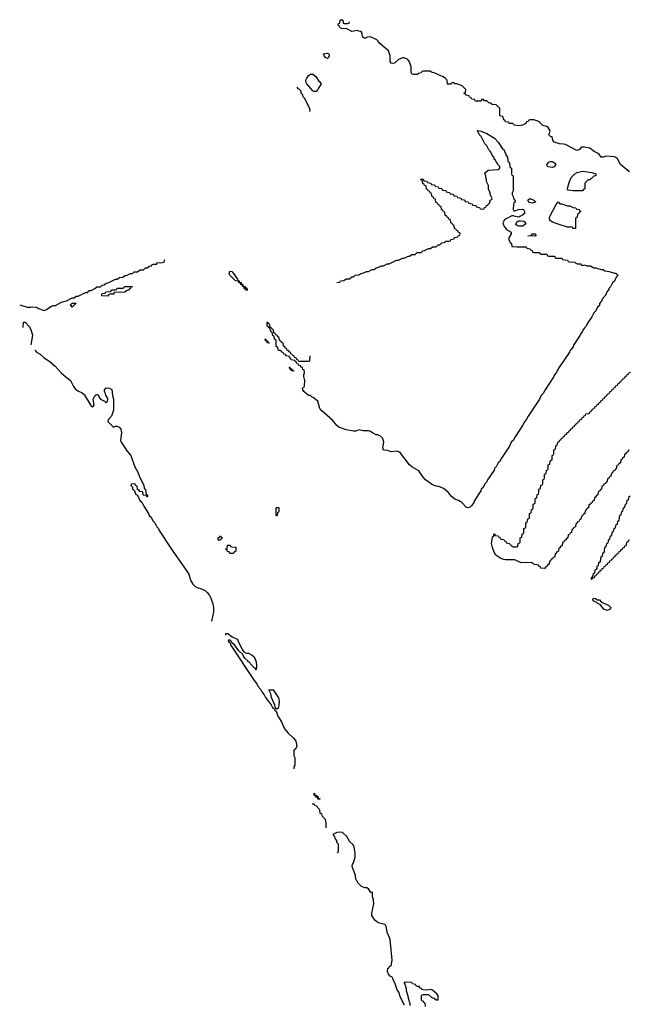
# Model space of a CAD drawing. Header units: inches. Extents: x 2550115 to 2887259, y 311850 to 494471.
# Tile 104 of 115: x 2791610 to 2798109, y 466120 to 476614. Entities that reach past the tile are written whole.
import ezdxf

# ---------------------------------------------------------------- set-up
doc = ezdxf.new("R2010")
doc.units = ezdxf.units.IN
doc.header["$MEASUREMENT"] = 0
doc.layers.add('C7496', color=7, linetype='Continuous')
doc.layers.add('C7497', color=7, linetype='Continuous')

msp = doc.modelspace()

# ---------------------------------------------------------------- linework, layer by layer
at = {"layer": 'C7496', "color": 6}
for points in [[(2793837, 470000), (2793834, 469990), (2793854, 469974), (2793858, 469950), (2794111, 469570), (2794137, 469537), (2794150, 469511), (2794177, 469477), (2794190, 469451), (2794217, 469417), (2794230, 469391), (2794291, 469311), (2794310, 469278), (2794317, 469277), (2794327, 469267), (2794330, 469254), (2794345, 469245), (2794362, 469190), (2794403, 469130), (2794435, 469055), (2794471, 469010), (2794530, 468957), (2794551, 468930), (2794558, 468910), (2794563, 468870), (2794550, 468838), (2794532, 468828), (2794532, 468772), (2794542, 468750), (2794542, 468670), (2794531, 468650), (2794531, 468629)], [(2793934, 470000), (2793941, 469990), (2793982, 469902), (2793998, 469878), (2794024, 469864), (2794050, 469861), (2794090, 469841), (2794110, 469822), (2794131, 469769), (2794136, 469730), (2794130, 469686), (2794122, 469702), (2794110, 469706), (2794070, 469748), (2794062, 469762), (2794049, 469769), (2794042, 469782), (2794009, 469809), (2793995, 469830), (2793989, 469850), (2793946, 469886), (2793899, 469950), (2793875, 469970), (2793870, 469986), (2793855, 469995), (2793853, 470000)], [(2794878, 468002), (2794879, 468050), (2794871, 468090), (2794840, 468120), (2794830, 468151), (2794813, 468153), (2794810, 468192), (2794770, 468234), (2794758, 468238), (2794750, 468254), (2794730, 468254)], [(2795711, 466111), (2795671, 466191), (2795651, 466250), (2795635, 466275), (2795611, 466350), (2795595, 466375), (2795590, 466394), (2795582, 466410), (2795561, 466421), (2795542, 466442), (2795531, 466470), (2795534, 466506), (2795550, 466508), (2795553, 466527), (2795571, 466530), (2795581, 466590), (2795561, 466810), (2795547, 466850), (2795533, 466873), (2795516, 466950), (2795510, 466965), (2795502, 466970), (2795445, 466985), (2795418, 466998), (2795397, 467017), (2795366, 467066), (2795363, 467090), (2795387, 467190), (2795383, 467230), (2795371, 467270), (2795371, 467310), (2795352, 467312), (2795330, 467351), (2795310, 467362), (2795290, 467362), (2795254, 467374), (2795214, 467414), (2795211, 467430), (2795201, 467440), (2795195, 467455), (2795190, 467492), (2795156, 467590), (2795158, 467610), (2795170, 467628), (2795188, 467690), (2795188, 467730), (2795177, 467797), (2795162, 467822), (2795131, 467851), (2795097, 467910), (2795050, 467952), (2795030, 467956), (2794990, 467950), (2794948, 467930), (2794966, 467910), (2794970, 467886), (2794987, 467867), (2794988, 467848), (2795006, 467830), (2795006, 467750), (2795002, 467738), (2794990, 467734)], [(2795938, 466098), (2795933, 466133), (2795918, 466138), (2795913, 466153), (2795898, 466158), (2795894, 466170), (2795894, 466210), (2795898, 466222), (2795910, 466226), (2795970, 466226), (2796008, 466188), (2796030, 466186), (2796050, 466166), (2796070, 466166), (2796070, 466210), (2796056, 466230), (2796010, 466271), (2795990, 466277), (2795951, 466271), (2795913, 466273), (2795898, 466278), (2795894, 466290), (2795874, 466294), (2795872, 466310), (2795850, 466311), (2795838, 466318), (2795831, 466330), (2795798, 466338), (2795790, 466351), (2795724, 466356), (2795710, 466352), (2795710, 466346), (2795716, 466336), (2795729, 466289), (2795730, 466266), (2795749, 466210), (2795750, 466186), (2795769, 466130), (2795769, 466109)]]:
    msp.add_lwpolyline(points, dxfattribs=at)
for points in [[(2794350, 469266), (2794336, 469276), (2794329, 469310), (2794294, 469390), (2794288, 469430), (2794268, 469472), (2794311, 469470), (2794370, 469385), (2794378, 469350), (2794374, 469306), (2794365, 469275)], [(2794810, 468306), (2794790, 468308), (2794786, 468326), (2794768, 468328), (2794762, 468342), (2794748, 468348), (2794749, 468371), (2794754, 468366), (2794754, 468354), (2794774, 468350), (2794778, 468338), (2794790, 468334), (2794794, 468314), (2794810, 468312)]]:
    msp.add_lwpolyline(points, close=True, dxfattribs=at)
at = {"layer": 'C7497', "color": 6}
for points in [[(2798110, 474994), (2798061, 475030), (2798014, 475070), (2797985, 475130), (2797967, 475147), (2797950, 475154), (2797870, 475159), (2797830, 475150), (2797810, 475150), (2797785, 475185), (2797733, 475210), (2797690, 475245), (2797630, 475257), (2797605, 475255), (2797591, 475249), (2797578, 475230), (2797550, 475221), (2797430, 475284), (2797409, 475289), (2797366, 475290), (2797310, 475309), (2797294, 475330), (2797287, 475367), (2797270, 475369), (2797249, 475389), (2797259, 475401), (2797264, 475430), (2797245, 475465), (2797230, 475476), (2797186, 475486), (2797157, 475517), (2797133, 475533), (2797090, 475545), (2797050, 475545), (2797038, 475542), (2797030, 475529), (2797015, 475525), (2797011, 475510), (2796990, 475497), (2796969, 475489), (2796930, 475484), (2796886, 475490), (2796867, 475507), (2796830, 475509), (2796822, 475522), (2796790, 475526), (2796782, 475542), (2796770, 475546), (2796762, 475582), (2796729, 475590), (2796729, 475669), (2796690, 475708), (2796646, 475710), (2796630, 475726), (2796610, 475728), (2796590, 475748), (2796566, 475750), (2796550, 475766), (2796538, 475762), (2796530, 475746), (2796473, 475747), (2796466, 475750), (2796462, 475762), (2796430, 475766), (2796422, 475782), (2796406, 475790), (2796402, 475802), (2796370, 475808), (2796362, 475822), (2796350, 475826), (2796350, 475834), (2796362, 475838), (2796366, 475870), (2796329, 475909), (2796270, 475929), (2796249, 475929), (2796230, 475946), (2796218, 475942), (2796210, 475926), (2796170, 475926), (2796168, 475970), (2796149, 475989), (2796125, 476005), (2796030, 476048), (2796006, 476050), (2795987, 476067), (2795910, 476066), (2795898, 476062), (2795890, 476046), (2795858, 476042), (2795854, 476030), (2795806, 476030), (2795790, 476038), (2795782, 476050), (2795784, 476110), (2795765, 476165), (2795749, 476189), (2795710, 476209), (2795690, 476206), (2795650, 476190), (2795605, 476150), (2795590, 476146), (2795570, 476150), (2795559, 476170), (2795561, 476230), (2795543, 476283), (2795450, 476362), (2795430, 476390), (2795418, 476398), (2795350, 476430), (2795313, 476427), (2795290, 476415), (2795270, 476428), (2795256, 476476), (2795249, 476489), (2795226, 476490), (2795210, 476498), (2795150, 476489), (2795097, 476517), (2795040, 476520), (2795027, 476527), (2795022, 476542), (2795008, 476548), (2795006, 476570), (2795022, 476578), (2795026, 476610), (2795030, 476614), (2795050, 476614), (2795054, 476610), (2795058, 476578), (2795070, 476574), (2795110, 476574), (2795122, 476578), (2795128, 476592)], [(2794705, 475635), (2794707, 475650), (2794701, 475670), (2794650, 475774), (2794632, 475792), (2794630, 475814), (2794612, 475832), (2794610, 475854), (2794590, 475874), (2794578, 475878), (2794570, 475894)], [(2794990, 473814), (2795022, 473818), (2795030, 473831), (2795067, 473833), (2795090, 473851), (2795127, 473853), (2795150, 473872), (2795170, 473874), (2795186, 473890), (2795227, 473893), (2795246, 473910), (2795270, 473912), (2795309, 473931), (2795330, 473932), (2795369, 473951), (2795390, 473952), (2795410, 473971), (2795430, 473972), (2795469, 473991), (2795490, 473992), (2795529, 474011), (2795550, 474012), (2795629, 474051), (2795650, 474052), (2795690, 474072), (2795710, 474072), (2795750, 474092), (2795767, 474093), (2795790, 474112), (2795827, 474113), (2795848, 474132), (2795890, 474134), (2795908, 474152), (2795927, 474153), (2795970, 474174), (2795990, 474174), (2796010, 474194), (2796050, 474194), (2796070, 474214), (2796090, 474214), (2796110, 474234), (2796142, 474238), (2796150, 474254), (2796190, 474254), (2796202, 474258), (2796207, 474273), (2796242, 474278), (2796247, 474293), (2796282, 474298), (2796287, 474313), (2796302, 474318), (2796306, 474330), (2796302, 474342), (2796287, 474347), (2796282, 474362), (2796267, 474367), (2796262, 474382), (2796247, 474387), (2796242, 474422), (2796227, 474427), (2796222, 474442), (2796206, 474450), (2796202, 474482), (2796187, 474487), (2796182, 474502), (2796167, 474507), (2796162, 474522), (2796147, 474527), (2796142, 474562), (2796127, 474567), (2796122, 474582), (2796106, 474590), (2796102, 474622), (2796087, 474627), (2796082, 474642), (2796067, 474647), (2796062, 474662), (2796047, 474667), (2796042, 474702), (2796027, 474707), (2796022, 474722), (2796007, 474727), (2796002, 474762), (2795987, 474767), (2795982, 474782), (2795967, 474787), (2795962, 474802), (2795947, 474807), (2795942, 474842), (2795927, 474847), (2795922, 474862), (2795907, 474867), (2795902, 474902), (2795887, 474907), (2795887, 474913), (2795913, 474913), (2795918, 474898), (2795950, 474894), (2795958, 474878), (2795993, 474873), (2795998, 474858), (2796033, 474853), (2796038, 474838), (2796073, 474833), (2796078, 474818), (2796110, 474814), (2796118, 474798), (2796153, 474793), (2796158, 474778), (2796193, 474773), (2796198, 474758), (2796233, 474753), (2796238, 474738), (2796270, 474734), (2796278, 474718), (2796313, 474713), (2796318, 474698), (2796353, 474693), (2796358, 474678), (2796393, 474673), (2796398, 474658), (2796433, 474653), (2796438, 474638), (2796473, 474633), (2796478, 474618), (2796513, 474613), (2796518, 474598), (2796550, 474594), (2796562, 474598), (2796567, 474613), (2796582, 474618), (2796587, 474633), (2796602, 474638), (2796607, 474653), (2796622, 474658), (2796626, 474690), (2796642, 474698), (2796646, 474710), (2796626, 474750), (2796626, 474770), (2796608, 474808), (2796607, 474847), (2796588, 474888), (2796588, 474910), (2796578, 474930), (2796578, 474950), (2796568, 474970), (2796578, 474990), (2796606, 475010), (2796710, 475018), (2796728, 475030), (2796728, 475050), (2796709, 475069), (2796680, 475120), (2796669, 475129), (2796668, 475148), (2796656, 475156), (2796629, 475209), (2796610, 475228), (2796589, 475269), (2796569, 475290), (2796529, 475369), (2796509, 475390), (2796490, 475432), (2796530, 475426), (2796590, 475402), (2796671, 475350), (2796711, 475310), (2796759, 475239), (2796771, 475230), (2796781, 475201), (2796791, 475190), (2796792, 475172), (2796812, 475150), (2796814, 475110), (2796818, 475098), (2796830, 475094), (2796833, 475087), (2796834, 475050), (2796838, 475038), (2796852, 475030), (2796854, 474970), (2796858, 474958), (2796872, 474950), (2796871, 474790), (2796862, 474770), (2796862, 474750), (2796872, 474730), (2796878, 474698), (2796892, 474690), (2796890, 474666), (2796878, 474662), (2796873, 474647), (2796872, 474590), (2796878, 474578), (2796890, 474578), (2796929, 474591), (2796970, 474596), (2796982, 474590), (2796991, 474570), (2796991, 474549), (2796972, 474530), (2796944, 474516), (2796930, 474509), (2796895, 474515), (2796870, 474525), (2796858, 474522), (2796791, 474489), (2796779, 474481), (2796764, 474456), (2796762, 474450), (2796776, 474410), (2796799, 474379), (2796851, 474350), (2796851, 474330), (2796826, 474290), (2796826, 474270), (2796838, 474238), (2796854, 474230), (2796858, 474198), (2796912, 474192), (2797010, 474194), (2797018, 474178), (2797053, 474173), (2797058, 474158), (2797073, 474153), (2797078, 474138), (2797090, 474134), (2797150, 474134), (2797158, 474118), (2797170, 474114), (2797230, 474114), (2797238, 474098), (2797250, 474094), (2797307, 474093), (2797314, 474090), (2797318, 474078), (2797330, 474074), (2797390, 474072), (2797398, 474058), (2797450, 474052), (2797458, 474038), (2797470, 474034), (2797530, 474031), (2797538, 474018), (2797553, 474013), (2797590, 474012), (2797598, 473998), (2797610, 473994), (2797630, 474002), (2797652, 473992), (2797694, 473990), (2797731, 473971), (2797754, 473970), (2797764, 473964), (2797811, 473951), (2797830, 473951), (2797850, 473938), (2797894, 473930), (2797950, 473911), (2797970, 473911), (2797978, 473898), (2797991, 473890), (2797971, 473869), (2797950, 473828), (2797931, 473809), (2797910, 473768), (2797892, 473750), (2797891, 473730), (2797878, 473722), (2797850, 473668), (2797831, 473649), (2797811, 473610), (2797791, 473589), (2797790, 473569), (2797771, 473550), (2797751, 473510), (2797731, 473489), (2797710, 473448), (2797662, 473378), (2797650, 473349), (2797631, 473329), (2797615, 473305), (2797610, 473289), (2797591, 473269), (2797585, 473250), (2797515, 473145), (2797510, 473129), (2797475, 473085), (2797470, 473069), (2797358, 472902), (2797330, 472849), (2797311, 472829), (2797305, 472810), (2797211, 472670), (2797190, 472629), (2797171, 472609), (2797151, 472569), (2797031, 472390), (2797011, 472349), (2796991, 472329), (2796971, 472290), (2796891, 472169), (2796871, 472129), (2796851, 472110), (2796831, 472069), (2796738, 471930), (2796731, 471909), (2796711, 471890), (2796691, 471849), (2796671, 471830), (2796667, 471813), (2796598, 471710), (2796591, 471689), (2796570, 471668), (2796551, 471629), (2796531, 471609), (2796527, 471593), (2796458, 471490), (2796451, 471469), (2796428, 471432), (2796417, 471423), (2796390, 471413), (2796370, 471419), (2796325, 471470), (2796290, 471490), (2796250, 471503), (2796230, 471517), (2796210, 471536), (2796179, 471579), (2796130, 471619), (2796079, 471639), (2796050, 471643), (2796010, 471657), (2795936, 471710), (2795910, 471738), (2795864, 471804), (2795790, 471850), (2795767, 471870), (2795664, 472004), (2795630, 472017), (2795570, 472010), (2795530, 472024), (2795487, 472027), (2795481, 472050), (2795494, 472110), (2795483, 472150), (2795455, 472175), (2795430, 472188), (2795409, 472190), (2795370, 472210), (2795350, 472226), (2795330, 472232), (2795273, 472233), (2795230, 472241), (2795194, 472230), (2795170, 472230), (2795090, 472242), (2795013, 472270), (2794990, 472290), (2794944, 472344), (2794830, 472444), (2794810, 472469), (2794789, 472550), (2794744, 472584), (2794729, 472590), (2794710, 472609), (2794689, 472610), (2794638, 472650), (2794628, 472670), (2794626, 472690), (2794642, 472698), (2794648, 472712), (2794649, 472770), (2794638, 472810), (2794638, 472830), (2794646, 472850), (2794642, 472882), (2794630, 472886), (2794626, 472906), (2794608, 472910), (2794606, 472926), (2794586, 472930), (2794582, 472942), (2794570, 472946), (2794562, 472962), (2794546, 472970), (2794542, 472982), (2794506, 472990), (2794502, 473002), (2794490, 473006), (2794486, 473026), (2794448, 473030), (2794446, 473046), (2794426, 473050), (2794422, 473062), (2794406, 473070), (2794402, 473082), (2794388, 473088), (2794368, 473090), (2794362, 473122), (2794346, 473130), (2794346, 473190), (2794342, 473202), (2794328, 473208), (2794322, 473242), (2794310, 473246), (2794302, 473282), (2794288, 473290), (2794282, 473322), (2794266, 473330), (2794262, 473342), (2794250, 473346), (2794248, 473392), (2794254, 473390), (2794258, 473378), (2794270, 473374), (2794278, 473338), (2794290, 473334), (2794298, 473318), (2794310, 473314), (2794318, 473278), (2794330, 473274), (2794338, 473258), (2794350, 473254), (2794358, 473238), (2794370, 473234), (2794378, 473198), (2794390, 473194), (2794398, 473178), (2794414, 473170), (2794418, 473138), (2794433, 473133), (2794438, 473118), (2794450, 473114), (2794458, 473098), (2794474, 473090), (2794478, 473078), (2794494, 473070), (2794498, 473058), (2794510, 473054), (2794518, 473038), (2794534, 473030), (2794538, 473018), (2794553, 473013), (2794558, 472998), (2794573, 472993), (2794578, 472978), (2794590, 472974), (2794690, 472974), (2794702, 472978), (2794707, 473033)], [(2791610, 473575), (2791690, 473549), (2791730, 473549), (2791750, 473555), (2791790, 473549), (2791810, 473535), (2791870, 473515), (2791890, 473522), (2791950, 473562), (2791970, 473569), (2791991, 473569), (2792055, 473605), (2792110, 473618), (2792170, 473648), (2792192, 473648), (2792213, 473667), (2792232, 473668), (2792310, 473708), (2792332, 473708), (2792350, 473726), (2792372, 473728), (2792412, 473748), (2792433, 473767), (2792472, 473768), (2792490, 473786), (2792512, 473788), (2792533, 473807), (2792552, 473808), (2792630, 473848), (2792650, 473848), (2792673, 473867), (2792711, 473869), (2792732, 473888), (2792748, 473888), (2792792, 473908), (2792811, 473909), (2792830, 473926), (2792867, 473927), (2792893, 473947), (2792930, 473949), (2792950, 473968), (2792970, 473969), (2792990, 473988), (2793014, 473990), (2793018, 474002), (2793032, 474008), (2793072, 474010), (2793074, 474026), (2793110, 474024), (2793150, 474029), (2793154, 474050), (2793150, 474051)], [(2791648, 473332), (2791649, 473391), (2791670, 473391), (2791710, 473345), (2791730, 473311), (2791745, 473250), (2791730, 473150)], [(2791770, 473091), (2791790, 473071), (2791830, 473050), (2791870, 473011), (2791930, 472970), (2791990, 472920), (2792053, 472850), (2792104, 472804), (2792130, 472788), (2792150, 472767), (2792183, 472703), (2792201, 472681), (2792230, 472658), (2792277, 472636), (2792298, 472618), (2792370, 472501), (2792388, 472488), (2792395, 472490), (2792403, 472510), (2792392, 472570), (2792410, 472606), (2792426, 472614), (2792430, 472622), (2792450, 472612), (2792455, 472595), (2792471, 472571), (2792514, 472550), (2792530, 472534), (2792542, 472538), (2792548, 472570), (2792542, 472590), (2792529, 472609), (2792525, 472630), (2792513, 472650), (2792513, 472670), (2792531, 472691), (2792567, 472687), (2792591, 472671), (2792598, 472610), (2792611, 472570), (2792611, 472451), (2792590, 472389), (2792552, 472350), (2792551, 472330), (2792610, 472271), (2792630, 472281), (2792650, 472283), (2792670, 472271), (2792687, 472250), (2792697, 472210), (2792685, 472130), (2792691, 472110), (2792756, 472016), (2792794, 471970), (2792834, 471854), (2792871, 471791), (2792890, 471734), (2792932, 471652), (2792938, 471618), (2792952, 471612), (2792954, 471570), (2792958, 471558), (2792974, 471550), (2792973, 471527), (2792967, 471527), (2792962, 471542), (2792930, 471546), (2792926, 471550), (2792922, 471582), (2792890, 471586), (2792882, 471602), (2792867, 471607), (2792862, 471642), (2792847, 471647), (2792842, 471662), (2792810, 471666), (2792798, 471662), (2792794, 471650), (2792813, 471633), (2792814, 471610), (2792825, 471605), (2792833, 471593), (2792850, 471554), (2792865, 471545), (2792892, 471490), (2792911, 471471), (2792932, 471430), (2792985, 471350), (2792991, 471331), (2793011, 471311), (2793030, 471272), (2793051, 471251), (2793071, 471210), (2793091, 471191), (2793098, 471170), (2793223, 470983), (2793241, 470950), (2793410, 470712), (2793434, 470634), (2793457, 470597), (2793477, 470577), (2793502, 470562), (2793550, 470547), (2793590, 470527), (2793610, 470510), (2793630, 470483), (2793648, 470450), (2793670, 470390), (2793676, 470345), (2793677, 470303), (2793655, 470205)], [(2798110, 472026), (2798098, 472022), (2798094, 472010), (2798078, 472002), (2798070, 471986), (2798058, 471982), (2798054, 471950), (2798038, 471942), (2798030, 471926), (2798018, 471922), (2798014, 471890), (2797998, 471882), (2797990, 471866), (2797978, 471862), (2797970, 471826), (2797958, 471822), (2797954, 471810), (2797938, 471802), (2797930, 471786), (2797918, 471782), (2797914, 471750), (2797898, 471742), (2797890, 471726), (2797878, 471722), (2797874, 471690), (2797858, 471682), (2797854, 471670), (2797838, 471662), (2797830, 471646), (2797818, 471642), (2797814, 471610), (2797798, 471602), (2797790, 471586), (2797778, 471582), (2797774, 471550), (2797758, 471542), (2797750, 471526), (2797738, 471522), (2797734, 471490), (2797718, 471482), (2797714, 471470), (2797698, 471462), (2797690, 471446), (2797678, 471442), (2797674, 471410), (2797658, 471402), (2797650, 471386), (2797638, 471382), (2797634, 471350), (2797618, 471342), (2797610, 471326), (2797598, 471322), (2797594, 471290), (2797578, 471282), (2797574, 471270), (2797558, 471262), (2797550, 471246), (2797538, 471242), (2797534, 471210), (2797518, 471202), (2797510, 471186), (2797498, 471182), (2797494, 471150), (2797478, 471142), (2797470, 471126), (2797458, 471122), (2797454, 471090), (2797438, 471082), (2797434, 471070), (2797418, 471062), (2797410, 471046), (2797398, 471042), (2797394, 471010), (2797378, 471002), (2797370, 470986), (2797358, 470982), (2797354, 470950), (2797338, 470942), (2797330, 470926), (2797318, 470922), (2797314, 470890), (2797298, 470882), (2797294, 470870), (2797278, 470862), (2797270, 470846), (2797258, 470842), (2797254, 470810), (2797238, 470802), (2797234, 470790), (2797218, 470782), (2797210, 470766), (2797166, 470770), (2797162, 470782), (2797146, 470790), (2797142, 470802), (2797086, 470810), (2797082, 470822), (2797067, 470827), (2796955, 470825), (2796890, 470858), (2796790, 470856), (2796770, 470859), (2796741, 470870), (2796688, 470908), (2796670, 470939), (2796650, 470990), (2796639, 471030), (2796650, 471094), (2796655, 471105), (2796666, 471110), (2796666, 471130), (2796670, 471134), (2796678, 471118), (2796713, 471113), (2796718, 471098), (2796733, 471093), (2796738, 471078), (2796773, 471073), (2796778, 471058), (2796793, 471053), (2796798, 471038), (2796833, 471033), (2796838, 471018), (2796853, 471013), (2796858, 470998), (2796870, 470994), (2796910, 470994), (2796922, 470998), (2796926, 471030), (2796942, 471038), (2796946, 471050), (2796946, 471090), (2796962, 471098), (2796966, 471130), (2796982, 471138), (2796986, 471150), (2796986, 471190), (2797002, 471198), (2797006, 471210), (2797006, 471250), (2797022, 471258), (2797027, 471293), (2797042, 471298), (2797046, 471310), (2797046, 471350), (2797062, 471358), (2797067, 471393), (2797082, 471398), (2797086, 471410), (2797086, 471450), (2797102, 471458), (2797106, 471470), (2797106, 471510), (2797122, 471518), (2797127, 471553), (2797142, 471558), (2797146, 471570), (2797146, 471610), (2797162, 471618), (2797167, 471653), (2797182, 471658), (2797186, 471670), (2797186, 471710), (2797202, 471718), (2797206, 471730), (2797206, 471770), (2797222, 471778), (2797227, 471813), (2797242, 471818), (2797246, 471830), (2797246, 471870), (2797262, 471878), (2797267, 471913), (2797282, 471918), (2797286, 471930), (2797286, 471970), (2797302, 471978), (2797306, 471990), (2797306, 472030), (2797322, 472038), (2797327, 472073), (2797342, 472078), (2797347, 472113), (2797362, 472118), (2797367, 472133), (2797382, 472138), (2797387, 472153), (2797402, 472158), (2797407, 472173), (2797422, 472178), (2797427, 472193), (2797442, 472198), (2797447, 472213), (2797462, 472218), (2797467, 472233), (2797482, 472238), (2797487, 472253), (2797502, 472258), (2797507, 472273), (2797522, 472278), (2797527, 472293), (2797542, 472298), (2797547, 472313), (2797562, 472318), (2797567, 472333), (2797582, 472338), (2797587, 472353), (2797602, 472358), (2797607, 472373), (2797622, 472378), (2797627, 472393), (2797642, 472398), (2797647, 472413), (2797682, 472418), (2797687, 472433), (2797702, 472438), (2797707, 472453), (2797722, 472458), (2797727, 472473), (2797742, 472478), (2797747, 472493), (2797762, 472498), (2797767, 472513), (2797782, 472518), (2797787, 472533), (2797802, 472538), (2797807, 472553), (2797822, 472558), (2797827, 472573), (2797842, 472578), (2797847, 472593), (2797862, 472598), (2797867, 472613), (2797882, 472618), (2797887, 472633), (2797902, 472638), (2797907, 472653), (2797922, 472658), (2797927, 472673), (2797942, 472678), (2797947, 472693), (2797962, 472698), (2797967, 472713), (2797982, 472718), (2797987, 472733), (2798002, 472738), (2798007, 472753), (2798022, 472758), (2798027, 472773), (2798042, 472778), (2798047, 472793), (2798062, 472798), (2798067, 472813), (2798082, 472818), (2798087, 472833), (2798102, 472838), (2798107, 472853), (2798122, 472858)], [(2798113, 471067), (2798098, 471062), (2798093, 471047), (2798078, 471042), (2798073, 471007), (2798058, 471002), (2798053, 470987), (2798038, 470982), (2798033, 470967), (2798018, 470962), (2798013, 470947), (2797998, 470942), (2797993, 470927), (2797978, 470922), (2797973, 470907), (2797958, 470902), (2797953, 470887), (2797938, 470882), (2797933, 470867), (2797918, 470862), (2797913, 470847), (2797898, 470842), (2797893, 470827), (2797878, 470822), (2797873, 470807), (2797858, 470802), (2797853, 470787), (2797838, 470782), (2797833, 470767), (2797818, 470762), (2797813, 470747), (2797798, 470742), (2797793, 470727), (2797778, 470722), (2797773, 470707), (2797758, 470702), (2797753, 470687), (2797738, 470682), (2797733, 470667), (2797718, 470662), (2797710, 470646), (2797706, 470646), (2797706, 470670), (2797722, 470678), (2797726, 470710), (2797742, 470718), (2797746, 470750), (2797762, 470758), (2797766, 470770), (2797766, 470790), (2797782, 470798), (2797786, 470830), (2797802, 470838), (2797808, 470892), (2797822, 470898), (2797826, 470930), (2797842, 470938), (2797846, 470950), (2797848, 470992), (2797862, 470998), (2797868, 471032), (2797882, 471038), (2797887, 471053), (2797888, 471072), (2797902, 471078), (2797908, 471112), (2797922, 471118), (2797928, 471152), (2797942, 471158), (2797948, 471192), (2797962, 471198), (2797970, 471234), (2797982, 471238), (2797986, 471270), (2798002, 471278), (2798008, 471332), (2798022, 471338), (2798030, 471374), (2798042, 471378), (2798048, 471412), (2798062, 471418), (2798068, 471452), (2798082, 471458), (2798088, 471492), (2798102, 471498), (2798108, 471532), (2798122, 471538)], [(2793807, 470053), (2793809, 470071), (2793830, 470071), (2793875, 470035), (2793927, 470010), (2793934, 470000)], [(2793853, 470000), (2793850, 470006), (2793838, 470002), (2793837, 470000)]]:
    msp.add_lwpolyline(points, dxfattribs=at)
for points in [[(2794890, 476201), (2794869, 476210), (2794855, 476230), (2794850, 476251), (2794890, 476259), (2794905, 476250), (2794910, 476228), (2794901, 476210)], [(2794750, 475847), (2794737, 475857), (2794670, 475930), (2794661, 475950), (2794661, 475970), (2794672, 475990), (2794690, 476018), (2794710, 476034), (2794734, 476034), (2794767, 476010), (2794799, 475959), (2794811, 475950), (2794823, 475930), (2794795, 475885), (2794790, 475869), (2794770, 475847)], [(2797290, 475040), (2797246, 475046), (2797235, 475055), (2797229, 475070), (2797250, 475096), (2797270, 475103), (2797290, 475101), (2797311, 475090), (2797326, 475070), (2797310, 475044)], [(2797610, 474789), (2797511, 474789), (2797458, 474798), (2797450, 474806), (2797453, 474830), (2797472, 474890), (2797490, 474931), (2797529, 474970), (2797554, 474986), (2797610, 475001), (2797710, 474987), (2797751, 474970), (2797754, 474950), (2797732, 474948), (2797690, 474908), (2797670, 474906), (2797634, 474870), (2797634, 474810), (2797618, 474802)], [(2797070, 474657), (2797039, 474670), (2797028, 474690), (2797050, 474710), (2797092, 474690), (2797110, 474672), (2797110, 474669)], [(2797530, 474389), (2797506, 474390), (2797502, 474402), (2797490, 474406), (2797478, 474402), (2797450, 474404), (2797350, 474433), (2797290, 474457), (2797270, 474470), (2797262, 474482), (2797258, 474490), (2797260, 474510), (2797268, 474530), (2797330, 474646), (2797350, 474671), (2797370, 474651), (2797390, 474651), (2797450, 474631), (2797474, 474630), (2797510, 474612), (2797534, 474610), (2797550, 474594), (2797574, 474590), (2797578, 474578), (2797594, 474570), (2797578, 474562), (2797573, 474547), (2797558, 474542), (2797554, 474510), (2797538, 474502), (2797534, 474490), (2797534, 474390)], [(2796970, 474412), (2796932, 474412), (2796917, 474417), (2796901, 474430), (2796905, 474450), (2796918, 474462), (2796930, 474471), (2796950, 474471), (2796985, 474465), (2797006, 474450), (2796997, 474430), (2796990, 474425)], [(2797110, 474308), (2797028, 474310), (2797066, 474314), (2797066, 474326), (2797071, 474331), (2797110, 474332), (2797114, 474310)], [(2794030, 473729), (2794022, 473742), (2794010, 473742), (2794002, 473750), (2794002, 473762), (2793988, 473770), (2793986, 473786), (2793968, 473790), (2793966, 473806), (2793948, 473810), (2793946, 473826), (2793910, 473829), (2793862, 473882), (2793849, 473890), (2793842, 473910), (2793850, 473934), (2793870, 473931), (2793890, 473910), (2793932, 473850), (2793934, 473834), (2793950, 473832), (2793954, 473814), (2793970, 473812), (2793974, 473794), (2793990, 473792), (2793994, 473774), (2794010, 473772), (2794018, 473758), (2794030, 473751), (2794034, 473730)], [(2792550, 473669), (2792486, 473670), (2792486, 473690), (2792490, 473694), (2792522, 473698), (2792528, 473712), (2792582, 473718), (2792590, 473734), (2792630, 473734), (2792642, 473738), (2792650, 473754), (2792710, 473754), (2792722, 473758), (2792730, 473772), (2792812, 473772), (2792808, 473768), (2792792, 473768), (2792791, 473750), (2792777, 473743), (2792771, 473730), (2792751, 473729), (2792730, 473709), (2792614, 473706), (2792612, 473690), (2792573, 473687), (2792558, 473682), (2792554, 473670)], [(2792170, 473549), (2792162, 473562), (2792149, 473570), (2792150, 473574), (2792168, 473592), (2792213, 473593)], [(2794270, 473166), (2794250, 473169), (2794247, 473187), (2794229, 473190), (2794226, 473210), (2794229, 473211), (2794234, 473206), (2794234, 473194), (2794252, 473190), (2794254, 473174), (2794274, 473170)], [(2794514, 472874), (2794526, 472874), (2794531, 472871), (2794530, 472868), (2794508, 472870), (2794506, 472886), (2794489, 472890), (2794486, 472910), (2794490, 472912), (2794498, 472898), (2794510, 472894)], [(2794350, 471326), (2794346, 471330), (2794346, 471410), (2794350, 471414), (2794370, 471414), (2794374, 471410), (2794373, 471373), (2794370, 471366), (2794358, 471362), (2794354, 471330)], [(2793730, 471066), (2793726, 471070), (2793727, 471093), (2793742, 471098), (2793750, 471114), (2793758, 471098), (2793774, 471090), (2793758, 471082), (2793750, 471066)], [(2793850, 470926), (2793842, 470942), (2793827, 470947), (2793822, 470962), (2793807, 470967), (2793807, 470973), (2793822, 470978), (2793826, 471010), (2793830, 471014), (2793853, 471013), (2793858, 470998), (2793870, 470994), (2793913, 470993), (2793914, 470950), (2793898, 470942), (2793890, 470926)], [(2797770, 470431), (2797790, 470431), (2797810, 470411), (2797891, 470371), (2797912, 470350), (2797905, 470330), (2797890, 470324), (2797870, 470318), (2797837, 470330), (2797800, 470380), (2797778, 470390), (2797763, 470403), (2797730, 470415), (2797719, 470430), (2797726, 470450), (2797750, 470445)]]:
    msp.add_lwpolyline(points, close=True, dxfattribs=at)

doc.saveas('drawing.dxf')
